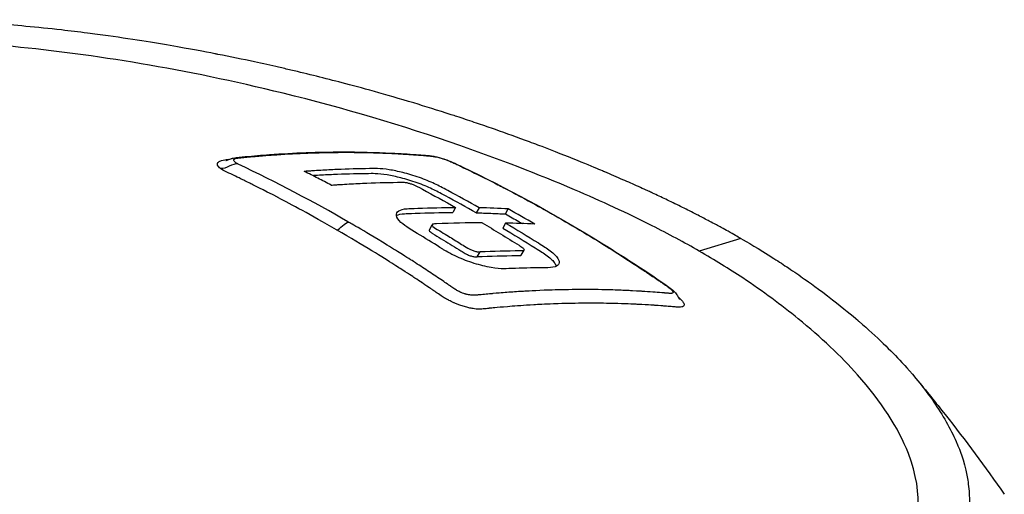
# Model space of a CAD drawing. Header units: millimetres. Extents: x 0 to 5219, y 0 to 2970.
# Tile 180 of 228: x 3471 to 3538, y 1584 to 1617. Entities that reach past the tile are written whole.
import ezdxf

# ---------------------------------------------------------------- set-up
doc = ezdxf.new("R2010")
doc.units = ezdxf.units.MM
doc.header["$LTSCALE"] = 0.2
doc.layers.add('01_Object Line', color=4, linetype='Continuous')

# ---------------------------------------------------------------- blocks, each defined once
blk = doc.blocks.new('A$C6bc54f51')
for p, q in [((251.724, 293.924), (251.524, 293.578)), ((253.338, 293.905), (253.138, 293.559)), ((255.137, 293.481), (255.337, 293.827)), ((249.919, 292.399), (250.119, 292.745)), ((255.15, 292.858), (254.95, 292.512)), ((271.284, 291.804), (268.439, 290.933)), ((253.207, 290.528), (253.407, 290.875)), ((256.216, 290.651), (256.416, 290.997)), ((266.606, 288.054), (266.606, 288.054))]:
    blk.add_line(p, q)
for centre, major_axis, ratio, start_param, end_param in [((202.164, 150.826), (78.363, 135.758), 0.57737, 0.284904, 0.305342), ((186.317, 172.231), (69.87, 121.112), 0.81656, 6.273437, 6.291763), ((203.951, 149.798), (78.396, 135.732), 0.577315, 0.285053, 0.305492)]:
    blk.add_ellipse(centre, major_axis=major_axis, ratio=ratio, start_param=start_param, end_param=end_param)
for points, knots in [([(271.284, 291.804), (271.081, 291.921), (270.796, 292.084), (270.422, 292.291), (270.278, 292.371), (270.121, 292.457), (269.951, 292.55), (269.843, 292.609), (269.729, 292.67), (269.61, 292.734), (269.459, 292.815), (269.299, 292.901), (269.129, 292.99), (268.89, 293.116), (268.633, 293.25), (268.356, 293.392), (268.288, 293.427), (268.22, 293.462), (268.152, 293.497), (267.821, 293.666), (267.488, 293.833), (267.154, 293.997), (266.816, 294.164), (266.477, 294.329), (266.136, 294.491), (265.837, 294.634), (265.537, 294.776), (265.236, 294.916), (265.191, 294.936), (265.145, 294.957), (265.1, 294.978), (264.997, 295.026), (264.894, 295.073), (264.791, 295.121), (264.616, 295.201), (264.441, 295.281), (264.264, 295.361), (263.912, 295.52), (263.556, 295.678), (263.198, 295.836), (262.79, 296.015), (262.378, 296.193), (261.962, 296.369), (261.903, 296.394), (261.592, 296.528), (261.022, 296.764), (260.5, 296.981), (259.762, 297.284), (258.791, 297.664), (258.718, 297.693), (258.645, 297.721), (258.57, 297.751), (258.261, 297.871), (257.956, 297.988), (257.656, 298.103), (257.266, 298.251), (256.884, 298.394), (256.509, 298.533), (255.695, 298.833), (254.917, 299.111), (254.18, 299.368), (253.775, 299.509), (253.381, 299.644), (253, 299.772), (252.589, 299.911), (252.192, 300.043), (251.811, 300.167), (251.677, 300.211), (251.545, 300.254), (251.415, 300.296), (250.508, 300.59), (249.65, 300.857), (248.845, 301.1), (246.888, 301.691), (245.243, 302.142), (243.936, 302.485), (242.769, 302.79), (241.597, 303.082), (240.421, 303.358), (240.14, 303.424), (239.859, 303.489), (239.577, 303.553), (239.044, 303.675), (238.491, 303.798), (237.916, 303.922), (237.12, 304.094), (236.283, 304.268), (235.408, 304.44), (235.337, 304.454), (235.265, 304.468), (235.194, 304.482), (234.541, 304.61), (233.518, 304.806), (232.129, 305.045), (230.798, 305.275), (229.13, 305.543), (227.145, 305.807), (226.925, 305.836), (226.7, 305.866), (226.471, 305.895), (225.858, 305.973), (225.261, 306.045), (224.681, 306.111), (223.832, 306.207), (223.019, 306.289), (222.242, 306.361), (221.49, 306.431), (220.771, 306.49), (220.086, 306.54), (219.153, 306.608), (218.301, 306.658), (217.528, 306.697), (216.655, 306.74), (215.882, 306.767), (215.204, 306.785), (214.786, 306.796), (214.405, 306.803), (214.059, 306.808), (214.019, 306.809), (213.98, 306.809), (213.941, 306.81), (213.808, 306.812), (213.678, 306.813), (213.549, 306.814), (213.394, 306.816), (213.241, 306.817), (213.092, 306.817), (212.778, 306.819), (212.476, 306.818), (212.185, 306.817), (211.871, 306.815), (211.57, 306.811), (211.283, 306.806), (211.088, 306.803), (210.9, 306.799), (210.717, 306.795), (210.647, 306.793), (210.577, 306.791), (210.508, 306.789), (210.373, 306.786), (210.242, 306.782), (210.114, 306.778), (209.993, 306.774), (209.876, 306.771), (209.762, 306.766), (209.644, 306.762), (209.53, 306.758), (209.419, 306.753), (209.3, 306.749), (209.184, 306.744), (209.071, 306.739), (209.013, 306.736), (208.956, 306.733), (208.899, 306.731), (208.892, 306.73), (208.885, 306.73), (208.878, 306.73), (208.828, 306.727), (208.778, 306.725), (208.727, 306.722), (208.614, 306.717), (208.499, 306.711), (208.384, 306.705), (208.271, 306.699), (208.158, 306.692), (208.043, 306.686), (207.82, 306.673), (207.594, 306.659), (207.366, 306.644), (206.931, 306.615), (206.486, 306.582), (206.032, 306.544), (205.712, 306.517), (205.388, 306.487), (205.059, 306.455), (204.76, 306.426), (204.458, 306.394), (204.153, 306.36), (204.151, 306.36), (204.025, 306.346), (203.777, 306.317), (203.507, 306.285), (203.091, 306.235), (202.543, 306.158), (202.354, 306.132), (202.15, 306.103), (201.93, 306.07), (201.827, 306.054), (201.726, 306.039), (201.627, 306.023), (201.588, 306.017), (201.549, 306.011), (201.511, 306.005), (201.3, 305.972), (201.101, 305.939), (200.914, 305.907), (200.493, 305.835), (200.131, 305.768), (199.823, 305.708), (199.798, 305.703), (199.773, 305.698), (199.746, 305.693), (199.302, 305.605), (198.657, 305.472), (197.846, 305.273), (197.74, 305.247), (197.636, 305.221), (197.532, 305.194), (196.989, 305.056), (196.476, 304.913), (195.991, 304.768), (195.822, 304.717), (195.65, 304.664), (195.476, 304.609), (194.771, 304.385), (194.033, 304.125), (193.285, 303.822), (193.232, 303.801), (193.179, 303.779), (193.126, 303.757), (192.832, 303.636), (192.546, 303.511), (192.267, 303.383), (191.987, 303.255), (191.716, 303.124), (191.452, 302.99), (191.276, 302.9), (191.103, 302.81), (190.934, 302.717), (190.916, 302.708), (190.565, 302.527), (189.96, 302.145), (189.796, 302.042), (189.615, 301.924), (189.419, 301.789), (189.124, 301.586), (188.872, 301.398), (188.657, 301.228), (188.444, 301.06), (188.267, 300.91), (188.119, 300.779), (188.105, 300.767), (188.092, 300.755), (188.078, 300.742), (187.893, 300.578), (187.716, 300.411), (187.548, 300.24), (187.44, 300.131), (187.335, 300.021), (187.234, 299.91), (187.077, 299.736), (186.927, 299.56), (186.786, 299.382), (186.565, 299.102), (186.365, 298.816), (186.185, 298.525)], [0, 0, 0, 0, 0.015059, 0.015059, 0.015059, 0.02083, 0.02083, 0.02083, 0.024502, 0.024502, 0.024502, 0.02915, 0.02915, 0.02915, 0.035714, 0.035714, 0.035714, 0.03808, 0.03808, 0.03808, 0.049577, 0.049577, 0.049577, 0.061203, 0.061203, 0.061203, 0.071429, 0.071429, 0.071429, 0.072941, 0.072941, 0.072941, 0.076375, 0.076375, 0.076375, 0.082197, 0.082197, 0.082197, 0.093844, 0.093844, 0.093844, 0.107143, 0.107143, 0.107143, 0.125154, 0.125154, 0.125154, 0.141628, 0.141628, 0.141628, 0.142857, 0.142857, 0.142857, 0.150854, 0.150854, 0.150854, 0.161237, 0.161237, 0.161237, 0.183787, 0.183787, 0.183787, 0.196194, 0.196194, 0.196194, 0.209594, 0.209594, 0.209594, 0.214286, 0.214286, 0.214286, 0.235121, 0.235121, 0.235121, 0.285714, 0.285714, 0.285714, 0.318661, 0.318661, 0.318661, 0.326531, 0.326531, 0.326531, 0.342858, 0.342858, 0.342858, 0.36551, 0.36551, 0.36551, 0.367347, 0.367347, 0.367347, 0.406881, 0.406881, 0.406881, 0.444765, 0.444765, 0.444765, 0.44898, 0.44898, 0.44898, 0.464755, 0.464755, 0.464755, 0.487841, 0.487841, 0.487841, 0.510204, 0.510204, 0.510204, 0.531268, 0.531268, 0.531268, 0.55507, 0.55507, 0.55507, 0.569739, 0.569739, 0.569739, 0.571429, 0.571429, 0.571429, 0.574695, 0.574695, 0.574695, 0.578627, 0.578627, 0.578627, 0.586875, 0.586875, 0.586875, 0.595801, 0.595801, 0.595801, 0.601849, 0.601849, 0.601849, 0.604183, 0.604183, 0.604183, 0.608765, 0.608765, 0.608765, 0.613067, 0.613067, 0.613067, 0.617482, 0.617482, 0.617482, 0.622229, 0.622229, 0.622229, 0.624689, 0.624689, 0.624689, 0.625, 0.625, 0.625, 0.626857, 0.626857, 0.626857, 0.631038, 0.631038, 0.631038, 0.635137, 0.635137, 0.635137, 0.643106, 0.643106, 0.643106, 0.65824, 0.65824, 0.65824, 0.668893, 0.668893, 0.668893, 0.678571, 0.678571, 0.678571, 0.689431, 0.689431, 0.689431, 0.701281, 0.701281, 0.701281, 0.705357, 0.705357, 0.705357, 0.708515, 0.708515, 0.708515, 0.709766, 0.709766, 0.709766, 0.71667, 0.71667, 0.71667, 0.732143, 0.732143, 0.732143, 0.733637, 0.733637, 0.733637, 0.758929, 0.758929, 0.758929, 0.763229, 0.763229, 0.763229, 0.785714, 0.785714, 0.785714, 0.794183, 0.794183, 0.794183, 0.828571, 0.828571, 0.828571, 0.831278, 0.831278, 0.831278, 0.846339, 0.846339, 0.846339, 0.861401, 0.861401, 0.861401, 0.871429, 0.871429, 0.871429, 0.896736, 0.896736, 0.896736, 0.903571, 0.903571, 0.903571, 0.919754, 0.919754, 0.919754, 0.935714, 0.935714, 0.935714, 0.936836, 0.936836, 0.936836, 0.951858, 0.951858, 0.951858, 0.961487, 0.961487, 0.961487, 0.97651, 0.97651, 0.97651, 1, 1, 1, 1]), ([(268.439, 290.933), (267.407, 291.527), (266.329, 292.105), (263.521, 293.522), (261.722, 294.353), (257.368, 296.217), (254.729, 297.236), (248.103, 299.539), (244.024, 300.748), (233.125, 303.435), (226.833, 304.444), (218.287, 305.264), (215.324, 305.421), (207.719, 305.472), (202.424, 305.121), (195.254, 303.339), (193.142, 302.559), (189.644, 300.678), (188.282, 299.584), (187.323, 298.356)], [-11.810839, -11.810839, -11.810839, -11.810839, -11.321097, -11.321097, -10.584313, -10.584313, -9.583134, -9.583134, -8.1452, -8.1452, -5.796116, -5.796116, -4.481204, -4.481204, -2.2786, -2.2786, -1.145056, -1.145056, -0.000001, -0.000001, -0.000001, -0.000001]), ([(235.967, 297.155), (235.967, 297.155), (235.973, 297.157), (235.992, 297.163), (236, 297.166), (236.01, 297.169), (236.011, 297.17), (236.012, 297.17), (236.013, 297.17), (236.032, 297.177), (236.054, 297.186), (236.099, 297.203), (236.124, 297.212), (236.198, 297.24), (236.25, 297.258), (236.323, 297.281), (236.347, 297.287), (236.382, 297.296), (236.393, 297.299), (236.411, 297.303), (236.416, 297.305), (236.434, 297.308), (236.443, 297.311), (236.717, 297.367), (237.011, 297.391), (237.852, 297.465), (238.404, 297.516), (240.637, 297.677), (242.29, 297.74), (245.077, 297.744), (246.217, 297.717), (247.907, 297.634), (248.469, 297.599), (249.233, 297.543), (249.441, 297.527), (249.83, 297.493), (250.005, 297.482), (250.322, 297.424), (250.414, 297.404), (250.607, 297.356), (250.708, 297.328), (250.91, 297.266), (251.012, 297.231), (251.309, 297.121), (251.492, 297.041), (251.839, 296.883), (252.007, 296.802), (252.177, 296.72)], [6.799974, 6.799974, 6.799974, 6.799974, 6.813804, 6.813804, 6.821666, 6.821666, 6.822157, 6.822157, 6.822658, 6.822658, 6.830653, 6.830653, 6.83859, 6.83859, 6.854639, 6.854639, 6.862501, 6.862501, 6.866424, 6.866424, 6.868386, 6.868386, 6.872419, 6.872419, 6.998168, 6.998168, 7.25475, 7.25475, 8.024707, 8.024707, 8.566525, 8.566525, 8.837231, 8.837231, 8.938743, 8.938743, 9.024572, 9.024572, 9.05621, 9.05621, 9.087886, 9.087886, 9.11968, 9.11968, 9.185914, 9.185914, 9.256092, 9.256092, 9.256092, 9.256092]), ([(236.799, 296.909), (236.793, 296.912), (236.787, 296.915), (236.78, 296.919), (236.732, 296.942), (236.659, 296.98), (236.597, 297.031), (236.535, 297.082), (236.512, 297.12), (236.503, 297.147), (236.501, 297.152), (236.499, 297.159), (236.498, 297.168), (236.498, 297.169), (236.498, 297.171), (236.498, 297.172), (236.497, 297.181), (236.498, 297.189), (236.5, 297.197), (236.503, 297.211), (236.511, 297.225), (236.523, 297.237), (236.524, 297.238), (236.526, 297.239), (236.527, 297.24), (236.531, 297.244), (236.535, 297.247), (236.541, 297.251), (236.551, 297.259), (236.565, 297.267), (236.584, 297.275), (236.616, 297.289), (236.647, 297.296), (236.667, 297.301), (236.685, 297.305), (236.703, 297.309), (236.72, 297.312), (236.726, 297.313), (236.733, 297.314), (236.74, 297.315), (236.754, 297.318), (236.769, 297.32), (236.783, 297.322), (236.808, 297.326), (236.851, 297.331), (236.915, 297.338), (236.933, 297.34), (236.956, 297.342), (236.984, 297.345), (237.022, 297.348), (237.045, 297.35), (237.054, 297.351), (237.095, 297.355), (237.14, 297.359), (237.192, 297.364), (237.331, 297.378), (237.468, 297.391), (237.602, 297.403), (237.609, 297.404), (237.655, 297.408), (237.737, 297.416), (237.818, 297.423), (237.934, 297.434), (238.086, 297.447), (238.269, 297.462), (238.432, 297.476), (238.576, 297.487), (238.909, 297.514), (239.241, 297.538), (239.572, 297.56), (239.625, 297.563), (239.678, 297.567), (239.731, 297.57), (240.44, 297.616), (241.145, 297.65), (241.849, 297.674), (242.073, 297.682), (242.297, 297.688), (242.52, 297.694)], [0, 0, 0, 0, 0.000653, 0.000653, 0.000653, 0.005102, 0.005102, 0.005102, 0.0102041, 0.0102041, 0.0102041, 0.011299, 0.011299, 0.011299, 0.0114796, 0.0114796, 0.0114796, 0.0127551, 0.0127551, 0.0127551, 0.0150826, 0.0150826, 0.0150826, 0.0153061, 0.0153061, 0.0153061, 0.0162303, 0.0162303, 0.0162303, 0.0178571, 0.0178571, 0.0178571, 0.0204082, 0.0204082, 0.0204082, 0.0218085, 0.0218085, 0.0218085, 0.0222805, 0.0222805, 0.0222805, 0.0233236, 0.0233236, 0.0233236, 0.0262391, 0.0262391, 0.0262391, 0.0276968, 0.0276968, 0.0276968, 0.0291545, 0.0291545, 0.0291545, 0.03207, 0.03207, 0.03207, 0.0408163, 0.0408163, 0.0408163, 0.0459881, 0.0459881, 0.0459881, 0.0510204, 0.0510204, 0.0510204, 0.0612245, 0.0612245, 0.0612245, 0.0816327, 0.0816327, 0.0816327, 0.0847392, 0.0847392, 0.0847392, 0.1263051, 0.1263051, 0.1263051, 0.139546, 0.139546, 0.139546, 0.139546]), ([(242.52, 297.694), (242.576, 297.695), (242.632, 297.696), (242.688, 297.698), (242.692, 297.698), (243.021, 297.707), (243.663, 297.712), (243.92, 297.714), (244.226, 297.715), (244.582, 297.713), (244.79, 297.712), (245.078, 297.709), (245.445, 297.702), (245.75, 297.697), (246.11, 297.688), (246.524, 297.673), (246.57, 297.672), (246.8, 297.664), (247.21, 297.645), (247.535, 297.63), (247.973, 297.608), (248.522, 297.572), (248.636, 297.564), (248.782, 297.554), (248.957, 297.542), (248.99, 297.54), (248.995, 297.539), (249.015, 297.538), (249.108, 297.531), (249.235, 297.522), (249.396, 297.509), (249.491, 297.502), (249.564, 297.496), (249.614, 297.492), (249.653, 297.488), (249.69, 297.485), (249.724, 297.482), (249.743, 297.481), (249.761, 297.479), (249.779, 297.477), (249.8, 297.476), (249.816, 297.474), (249.825, 297.473), (249.83, 297.473), (249.834, 297.473), (249.834, 297.473), (249.859, 297.47), (249.896, 297.467), (249.944, 297.462), (249.994, 297.458), (250.031, 297.454), (250.055, 297.452), (250.058, 297.451), (250.062, 297.451), (250.066, 297.451), (250.092, 297.448), (250.127, 297.444), (250.175, 297.436), (250.221, 297.429), (250.26, 297.422), (250.29, 297.417), (250.298, 297.415), (250.305, 297.414), (250.312, 297.413), (250.404, 297.395), (250.568, 297.362), (250.789, 297.295)], [0.139546, 0.139546, 0.139546, 0.139546, 0.1428571, 0.1428571, 0.1428571, 0.1683715, 0.1683715, 0.1683715, 0.1785714, 0.1785714, 0.1785714, 0.1980839, 0.1980839, 0.1980839, 0.2142857, 0.2142857, 0.2142857, 0.2342217, 0.2342217, 0.2342217, 0.25, 0.25, 0.25, 0.2588865, 0.2588865, 0.2588865, 0.2605112, 0.2605112, 0.2605112, 0.2678571, 0.2678571, 0.2678571, 0.2723214, 0.2723214, 0.2723214, 0.2745536, 0.2745536, 0.2745536, 0.2756696, 0.2756696, 0.2756696, 0.2763405, 0.2763405, 0.2763405, 0.2767857, 0.2767857, 0.2767857, 0.2790179, 0.2790179, 0.2790179, 0.28125, 0.28125, 0.28125, 0.2815369, 0.2815369, 0.2815369, 0.2834821, 0.2834821, 0.2834821, 0.2852134, 0.2852134, 0.2852134, 0.2857143, 0.2857143, 0.2857143, 0.2930312, 0.2930312, 0.2930312, 0.2930312]), ([(250.789, 297.295), (250.831, 297.283), (250.873, 297.27), (250.916, 297.256), (250.926, 297.252), (250.936, 297.249), (250.946, 297.246), (251.004, 297.226), (251.057, 297.207), (251.105, 297.189), (251.113, 297.186), (251.12, 297.184), (251.127, 297.181), (251.159, 297.169), (251.203, 297.152), (251.257, 297.13), (251.367, 297.085), (251.448, 297.048), (251.507, 297.022), (251.518, 297.017), (251.528, 297.012), (251.537, 297.008), (251.62, 296.97), (251.706, 296.929), (251.798, 296.885), (251.842, 296.864), (251.885, 296.843), (251.926, 296.823), (251.962, 296.805), (251.991, 296.792), (252.012, 296.782), (252.04, 296.768), (252.054, 296.761), (252.055, 296.761), (252.172, 296.705), (252.345, 296.623), (252.574, 296.512), (252.699, 296.452), (252.849, 296.379), (253.025, 296.293), (253.427, 296.095), (253.962, 295.83), (254.627, 295.488), (254.722, 295.439), (254.858, 295.369), (255.035, 295.277), (255.462, 295.055), (256.129, 294.706), (257.031, 294.212), (257.515, 293.946), (258.067, 293.638), (258.686, 293.284), (258.794, 293.222), (258.902, 293.159), (259.011, 293.097), (259.012, 293.096), (259.014, 293.095), (259.016, 293.094)], [0.2930312, 0.2930312, 0.2930312, 0.2930312, 0.2943499, 0.2943499, 0.2943499, 0.2946429, 0.2946429, 0.2946429, 0.2968441, 0.2968441, 0.2968441, 0.2971939, 0.2971939, 0.2971939, 0.2991071, 0.2991071, 0.2991071, 0.3028878, 0.3028878, 0.3028878, 0.3035714, 0.3035714, 0.3035714, 0.3080357, 0.3080357, 0.3080357, 0.3102679, 0.3102679, 0.3102679, 0.3112211, 0.3112211, 0.3112211, 0.3125, 0.3125, 0.3125, 0.3214286, 0.3214286, 0.3214286, 0.3322978, 0.3322978, 0.3322978, 0.3571429, 0.3571429, 0.3571429, 0.3723386, 0.3723386, 0.3723386, 0.4089075, 0.4089075, 0.4089075, 0.4285714, 0.4285714, 0.4285714, 0.4343362, 0.4343362, 0.4343362, 0.4344281, 0.4344281, 0.4344281, 0.4344281]), ([(235.59, 296.605), (235.506, 296.666), (235.427, 296.741), (235.392, 296.822), (235.384, 296.839), (235.379, 296.855), (235.376, 296.871), (235.365, 296.927), (235.383, 296.971), (235.409, 297.007), (235.43, 297.034), (235.456, 297.056), (235.484, 297.075), (235.486, 297.077), (235.489, 297.079), (235.491, 297.08), (235.521, 297.099), (235.56, 297.119), (235.614, 297.138), (235.626, 297.143), (235.671, 297.16), (235.777, 297.182), (235.853, 297.198), (235.924, 297.207), (235.982, 297.213), (236.009, 297.216), (236.043, 297.22), (236.086, 297.224), (236.137, 297.23), (236.169, 297.233), (236.184, 297.235)], [-1, -1, -1, -1, -0.9921875, -0.9921875, -0.9921875, -0.9905084, -0.9905084, -0.9905084, -0.984375, -0.984375, -0.984375, -0.98077798, -0.98077798, -0.98077798, -0.98046875, -0.98046875, -0.98046875, -0.9765625, -0.9765625, -0.9765625, -0.97265625, -0.97265625, -0.97265625, -0.96875, -0.96875, -0.96875, -0.96777344, -0.96777344, -0.96777344, -0.96686949, -0.96686949, -0.96686949, -0.96686949]), ([(243.555, 292.392), (241.763, 293.429), (240.426, 294.139), (239.564, 294.59), (239.557, 294.594), (239.549, 294.598), (239.541, 294.602), (238.422, 295.188), (237.842, 295.471), (237.813, 295.486), (237.718, 295.533), (237.63, 295.577), (237.549, 295.618), (237.41, 295.687), (237.29, 295.746), (237.19, 295.795), (236.946, 295.915), (236.756, 296.007), (236.617, 296.074), (236.588, 296.089), (236.56, 296.102), (236.535, 296.115), (236.454, 296.154), (236.388, 296.185), (236.341, 296.207), (236.296, 296.229), (236.2, 296.273), (236.065, 296.339), (235.876, 296.431), (235.709, 296.519), (235.59, 296.605)], [-1, -1, -1, -1, -0.504419, -0.504419, -0.504419, -0.5, -0.5, -0.5, -0.285714, -0.285714, -0.285714, -0.259389, -0.259389, -0.259389, -0.214286, -0.214286, -0.214286, -0.142857, -0.142857, -0.142857, -0.134181, -0.134181, -0.134181, -0.107143, -0.107143, -0.107143, -0.071429, -0.071429, -0.071429, 0, 0, 0, 0]), ([(244.366, 292.929), (244.355, 292.935), (244.344, 292.941), (244.333, 292.948), (241.975, 294.309), (239.465, 295.639), (236.799, 296.909)], [-0.99985, -0.99985, -0.99985, -0.99985, -0.9951815, -0.9951815, -0.9951815, 0, 0, 0, 0]), ([(253.338, 293.905), (252.624, 294.308), (251.907, 294.702), (250.813, 295.286), (250.579, 295.415), (249.964, 295.705), (249.612, 295.848), (248.84, 296.12), (248.455, 296.233), (247.781, 296.404), (247.463, 296.47), (246.865, 296.564), (246.592, 296.591), (246.23, 296.598), (246.067, 296.596), (245.069, 296.584), (244.329, 296.564), (243.213, 296.516), (242.84, 296.497), (242.278, 296.464), (242.09, 296.452), (241.809, 296.434), (241.715, 296.427), (241.574, 296.417), (241.526, 296.414), (241.432, 296.407), (241.385, 296.404), (241.338, 296.4)], [-2.334866, -2.334866, -2.334866, -2.334866, -1.936193, -1.936193, -1.729087, -1.729087, -1.509443, -1.509443, -1.274072, -1.274072, -1.048912, -1.048912, -0.819829, -0.819829, -0.696027, -0.696027, -0.3484, -0.3484, -0.174268, -0.174268, -0.087149, -0.087149, -0.043578, -0.043578, -0.02179, -0.02179, -0.000001, -0.000001, -0.000001, -0.000001]), ([(252.177, 296.72), (255.22, 295.261), (258.206, 293.638), (262.151, 291.236), (263.148, 290.606), (264.881, 289.472), (265.646, 288.983), (266.48, 288.371), (266.601, 288.278), (266.743, 288.132), (266.773, 288.1), (266.832, 288.027), (266.862, 287.985), (266.92, 287.898), (266.949, 287.85), (266.987, 287.783), (267, 287.762), (267.024, 287.721), (267.035, 287.701), (267.056, 287.668), (267.065, 287.654), (267.078, 287.633), (267.083, 287.626), (267.088, 287.619), (267.089, 287.618), (267.089, 287.618)], [0, 0, 0, 0, 1.256328, 1.256328, 1.684414, 1.684414, 2.005465, 2.005465, 2.065777, 2.065777, 2.081514, 2.081514, 2.0974, 2.0974, 2.113366, 2.113366, 2.121255, 2.121255, 2.129172, 2.129172, 2.137125, 2.137125, 2.145069, 2.145069, 2.151063, 2.151063, 2.151063, 2.151063]), ([(243.186, 295.461), (242.88, 295.621), (242.573, 295.779), (241.957, 296.092), (241.648, 296.247), (241.338, 296.4)], [0.000089, 0.000089, 0.000089, 0.000089, 0.1283387, 0.1283387, 0.2565897, 0.2565897, 0.2565897, 0.2565897]), ([(253.138, 293.559), (252.436, 293.955), (251.731, 294.343), (250.643, 294.924), (250.401, 295.057), (249.804, 295.341), (249.454, 295.485), (248.691, 295.757), (248.313, 295.87), (247.642, 296.043), (247.321, 296.112), (246.717, 296.212), (246.442, 296.24), (246.031, 296.253), (245.841, 296.249), (244.797, 296.236), (244.072, 296.216), (242.977, 296.168), (242.611, 296.149), (242.137, 296.121), (242.031, 296.115), (241.924, 296.108)], [-2.190732, -2.190732, -2.190732, -2.190732, -1.850424, -1.850424, -1.667729, -1.667729, -1.465649, -1.465649, -1.252747, -1.252747, -1.04424, -1.04424, -0.834349, -0.834349, -0.682592, -0.682592, -0.341662, -0.341662, -0.170896, -0.170896, -0.121425, -0.121425, -0.121425, -0.121425]), ([(243.186, 295.461), (243.237, 295.464), (243.288, 295.468), (243.39, 295.476), (243.442, 295.479), (243.595, 295.49), (243.697, 295.497), (244.003, 295.517), (244.207, 295.53), (244.817, 295.565), (245.223, 295.585), (246.436, 295.634), (247.24, 295.654), (248.107, 295.659), (248.137, 295.66), (248.237, 295.652), (248.298, 295.643), (248.433, 295.617), (248.506, 295.599), (248.656, 295.555), (248.731, 295.529), (248.99, 295.426), (249.123, 295.346), (250.205, 294.77), (250.966, 294.352), (251.724, 293.924)], [-1.566534, -1.566534, -1.566534, -1.566534, -1.537488, -1.537488, -1.508441, -1.508441, -1.45035, -1.45035, -1.334184, -1.334184, -1.101929, -1.101929, -0.637905, -0.637905, -0.598391, -0.598391, -0.552339, -0.552339, -0.503687, -0.503687, -0.45364, -0.45364, -0.320377, -0.320377, 0, 0, 0, 0]), ([(255.15, 292.858), (255.903, 292.413), (256.653, 291.957), (257.734, 291.281), (257.979, 291.135), (258.461, 290.767), (258.636, 290.592), (258.823, 290.293), (258.849, 290.169), (258.776, 289.978), (258.69, 289.909), (258.355, 289.792), (258.104, 289.793), (257.209, 289.787), (256.516, 289.772), (255.459, 289.733), (255.235, 289.718), (254.794, 289.716), (254.491, 289.745), (253.791, 289.866), (253.395, 289.964), (252.593, 290.217), (252.197, 290.368), (251.298, 290.776), (250.975, 290.981), (250.328, 291.388), (249.814, 291.706), (248.723, 292.368), (248.28, 292.609), (247.782, 293.086), (247.689, 293.241), (247.638, 293.505), (247.693, 293.618), (247.953, 293.779), (248.147, 293.827), (248.518, 293.853), (248.784, 293.863), (250, 293.908), (250.865, 293.924), (251.724, 293.924)], [0, 0, 0, 0, 0.320879, 0.320879, 0.465091, 0.465091, 0.61047, 0.61047, 0.741214, 0.741214, 0.858961, 0.858961, 1.03352, 1.03352, 1.617694, 1.617694, 1.920655, 1.920655, 2.361582, 2.361582, 2.851357, 2.851357, 3.338051, 3.338051, 4.028869, 4.028869, 6.65642, 6.65642, 9.591035, 9.591035, 11.360377, 11.360377, 13.298144, 13.298144, 15.132878, 15.132878, 16.008781, 16.008781, 18.211527, 18.211527, 18.211527, 18.211527]), ([(247.663, 293.375), (247.794, 293.444), (247.984, 293.486), (248.317, 293.505), (248.591, 293.517), (249.817, 293.562), (250.673, 293.578), (251.524, 293.578)], [1.82446429, 1.82446429, 1.82446429, 1.82446429, 1.82933829, 1.82933829, 1.83120041, 1.83120041, 1.83560262, 1.83560262, 1.83560262, 1.83560262]), ([(253.138, 293.559), (253.473, 293.551), (253.807, 293.54), (254.474, 293.514), (254.806, 293.499), (255.137, 293.481)], [0.000001, 0.000001, 0.000001, 0.000001, 0.1602111, 0.1602111, 0.3203741, 0.3203741, 0.3203741, 0.3203741]), ([(255.137, 293.481), (255.442, 293.309), (255.746, 293.136), (256.129, 292.914), (256.209, 292.868), (256.289, 292.821)], [0.0000758, 0.0000758, 0.0000758, 0.0000758, 0.1286739, 0.1286739, 0.162676, 0.162676, 0.162676, 0.162676]), ([(251.72, 288.287), (251.646, 288.334), (251.56, 288.394), (251.456, 288.467), (251.444, 288.474), (251.433, 288.482), (251.421, 288.491), (251.402, 288.504), (251.383, 288.517), (251.366, 288.529), (251.284, 288.586), (251.218, 288.63), (251.17, 288.663), (251.05, 288.745), (250.931, 288.825), (250.814, 288.904), (250.666, 289.005), (250.519, 289.104), (250.374, 289.201), (250.224, 289.301), (250.068, 289.405), (249.907, 289.512), (249.613, 289.706), (249.3, 289.91), (248.967, 290.125), (248.809, 290.227), (248.513, 290.417), (248.078, 290.691), (247.789, 290.873), (247.438, 291.093), (247.025, 291.347), (245.268, 292.426), (244.371, 292.926), (244.367, 292.928)], [0.8694294, 0.8694294, 0.8694294, 0.8694294, 0.8733039, 0.8733039, 0.8733039, 0.8737245, 0.8737245, 0.8737245, 0.8747406, 0.8747406, 0.8747406, 0.8794643, 0.8794643, 0.8794643, 0.8853665, 0.8853665, 0.8853665, 0.8928571, 0.8928571, 0.8928571, 0.9023572, 0.9023572, 0.9023572, 0.9196429, 0.9196429, 0.9196429, 0.9357416, 0.9357416, 0.9357416, 0.9464286, 0.9464286, 0.9464286, 1, 1, 1, 1]), ([(253.536, 292.877), (252.504, 292.878), (251.463, 292.854), (250.349, 292.805), (250.29, 292.803), (250.211, 292.797), (250.172, 292.787), (250.12, 292.756), (250.108, 292.735), (250.115, 292.681), (250.135, 292.65), (250.248, 292.538), (250.385, 292.467), (250.795, 292.22), (250.96, 292.121), (251.395, 291.855), (251.666, 291.689), (252.07, 291.438), (252.203, 291.355), (252.513, 291.16), (252.597, 291.101), (252.82, 291.001), (252.901, 290.97), (253.061, 290.921), (253.138, 290.902), (253.248, 290.883), (253.284, 290.879), (253.35, 290.874), (253.38, 290.873), (253.407, 290.875)], [0.000001, 0.000001, 0.000001, 0.000001, 0.489571, 0.489571, 0.520795, 0.520795, 0.575938, 0.575938, 0.63212, 0.63212, 0.689892, 0.689892, 0.822191, 0.822191, 0.910467, 0.910467, 1.056592, 1.056592, 1.128541, 1.128541, 1.224346, 1.224346, 1.274574, 1.274574, 1.322423, 1.322423, 1.348031, 1.348031, 1.372516, 1.372516, 1.372516, 1.372516]), ([(253.536, 292.877), (254.387, 292.375), (255.233, 291.858), (256.168, 291.27), (256.217, 291.24), (256.31, 291.177), (256.351, 291.142), (256.41, 291.076), (256.424, 291.046), (256.422, 290.999), (256.408, 290.982), (256.359, 290.957), (256.323, 290.95), (256.253, 290.948), (256.215, 290.948), (255.233, 290.941), (254.323, 290.917), (253.407, 290.875)], [-1.286139, -1.286139, -1.286139, -1.286139, -0.798514, -0.798514, -0.743971, -0.743971, -0.671251, -0.671251, -0.596258, -0.596258, -0.530286, -0.530286, -0.464712, -0.464712, -0.427696, -0.427696, 0, 0, 0, 0]), ([(259.016, 293.094), (259.671, 292.715), (260.324, 292.328), (260.974, 291.933), (261.544, 291.586), (262.112, 291.233), (262.678, 290.874), (262.761, 290.821), (262.842, 290.77), (262.921, 290.72), (263.915, 290.085), (264.486, 289.701), (264.646, 289.594), (264.714, 289.549), (264.782, 289.504), (264.849, 289.459), (265.108, 289.286), (265.366, 289.111), (265.623, 288.936), (265.628, 288.932), (265.689, 288.89), (265.805, 288.81), (265.882, 288.758), (265.986, 288.688), (266.112, 288.602), (266.119, 288.597), (266.126, 288.592), (266.133, 288.588), (266.156, 288.572), (266.179, 288.555), (266.203, 288.538), (266.231, 288.518), (266.256, 288.5), (266.278, 288.484), (266.293, 288.472), (266.307, 288.462), (266.32, 288.452), (266.327, 288.446), (266.41, 288.389), (266.508, 288.297), (266.536, 288.27), (266.559, 288.247), (266.577, 288.227), (266.583, 288.22), (266.592, 288.21), (266.602, 288.196), (266.605, 288.192), (266.608, 288.188), (266.611, 288.184), (266.614, 288.18), (266.617, 288.175), (266.619, 288.171), (266.626, 288.159), (266.63, 288.149), (266.634, 288.14)], [0.4344281, 0.4344281, 0.4344281, 0.4344281, 0.4693588, 0.4693588, 0.4693588, 0.5, 0.5, 0.5, 0.5026118, 0.5026118, 0.5026118, 0.5357143, 0.5357143, 0.5357143, 0.5394233, 0.5394233, 0.5394233, 0.5535714, 0.5535714, 0.5535714, 0.5589548, 0.5589548, 0.5589548, 0.5625, 0.5625, 0.5625, 0.5630254, 0.5630254, 0.5630254, 0.5647321, 0.5647321, 0.5647321, 0.5660423, 0.5660423, 0.5660423, 0.5669643, 0.5669643, 0.5669643, 0.5714286, 0.5714286, 0.5714286, 0.5731027, 0.5731027, 0.5731027, 0.5739397, 0.5739397, 0.5739397, 0.5743472, 0.5743472, 0.5743472, 0.5747768, 0.5747768, 0.5747768, 0.5757284, 0.5757284, 0.5757284, 0.5757284]), ([(251.245, 287.554), (251.179, 287.587), (251.127, 287.616), (251.086, 287.64), (251.033, 287.67), (250.999, 287.691), (250.981, 287.702), (250.915, 287.744), (250.833, 287.798), (250.735, 287.864), (250.585, 287.965), (250.475, 288.042), (250.398, 288.095), (250.282, 288.174), (250.184, 288.242), (250.105, 288.296), (250.076, 288.316), (250.019, 288.354), (249.932, 288.412), (249.669, 288.588), (249.501, 288.7), (249.428, 288.749), (249.414, 288.758), (249.404, 288.765), (249.397, 288.77), (249.245, 288.871), (249.09, 288.973), (248.934, 289.075), (248.765, 289.187), (248.425, 289.409), (247.913, 289.738), (247.809, 289.804), (247.667, 289.895), (247.487, 290.009), (246.778, 290.459), (245.477, 291.281), (243.555, 292.392)], [-0.129396, -0.129396, -0.129396, -0.129396, -0.1274723, -0.1274723, -0.1274723, -0.125, -0.125, -0.125, -0.1205357, -0.1205357, -0.1205357, -0.1160714, -0.1160714, -0.1160714, -0.1116071, -0.1116071, -0.1116071, -0.1071429, -0.1071429, -0.1071429, -0.0996265, -0.0996265, -0.0996265, -0.0982143, -0.0982143, -0.0982143, -0.0892857, -0.0892857, -0.0892857, -0.0714286, -0.0714286, -0.0714286, -0.0569264, -0.0569264, -0.0569264, 0, 0, 0, 0]), ([(249.919, 292.399), (249.91, 292.384), (249.909, 292.366), (249.925, 292.318), (249.949, 292.287), (250.038, 292.208), (250.099, 292.172), (250.541, 291.907), (250.942, 291.664), (251.543, 291.295), (251.743, 291.17), (252.04, 290.985), (252.138, 290.924), (252.345, 290.793), (252.419, 290.745), (252.62, 290.654), (252.701, 290.624), (252.861, 290.574), (252.938, 290.556), (253.048, 290.537), (253.084, 290.532), (253.15, 290.528), (253.18, 290.527), (253.207, 290.528)], [0.5332304, 0.5332304, 0.5332304, 0.5332304, 0.5445702, 0.5445702, 0.5604054, 0.5604054, 0.5816787, 0.5816787, 0.7944548, 0.7944548, 0.9012091, 0.9012091, 0.9531123, 0.9531123, 1.0120632, 1.0120632, 1.0483836, 1.0483836, 1.0830015, 1.0830015, 1.1015266, 1.1015266, 1.119238, 1.119238, 1.119238, 1.119238]), ([(254.95, 292.512), (255.7, 292.068), (256.447, 291.614), (257.527, 290.939), (257.772, 290.793), (258.255, 290.426), (258.431, 290.25), (258.578, 290.02), (258.608, 289.951), (258.621, 289.888)], [0, 0, 0, 0, 0.319563, 0.319563, 0.464522, 0.464522, 0.6114912, 0.6114912, 0.6795685, 0.6795685, 0.6795685, 0.6795685]), ([(232.712, 264.443), (232.629, 264.463), (231.909, 264.629), (230.561, 264.97), (229.624, 265.206), (228.383, 265.529), (226.85, 265.959), (226.516, 266.053), (226.185, 266.148), (225.857, 266.242), (224.242, 266.708), (222.702, 267.183), (221.238, 267.661), (221.201, 267.673), (221.163, 267.685), (221.126, 267.697), (219.644, 268.182), (218.18, 268.688), (216.742, 269.212), (216.349, 269.355), (215.959, 269.5), (215.571, 269.645), (215.559, 269.65), (214.64, 269.983), (212.883, 270.688), (212.726, 270.75), (212.565, 270.815), (212.401, 270.882), (211.754, 271.144), (211.044, 271.438), (210.279, 271.766), (209.395, 272.144), (208.723, 272.443), (208.25, 272.657), (207.754, 272.88), (207.475, 273.01), (207.405, 273.042), (207.018, 273.22), (206.635, 273.399), (206.255, 273.579), (205.708, 273.839), (205.168, 274.1), (204.636, 274.365), (204.56, 274.402), (204.455, 274.455), (204.321, 274.522), (203.934, 274.717), (203.303, 275.036), (202.461, 275.488), (202.312, 275.568), (202.157, 275.652), (201.995, 275.74), (201.851, 275.818), (201.707, 275.898), (201.561, 275.979), (201.273, 276.139), (200.98, 276.304), (200.685, 276.475), (200.403, 276.637), (200.119, 276.804), (199.833, 276.975), (199.728, 277.038), (199.623, 277.101), (199.518, 277.165), (199.335, 277.275), (199.165, 277.38), (199.005, 277.479), (198.23, 277.961), (197.716, 278.302), (197.422, 278.498), (197.346, 278.549), (197.285, 278.59), (197.239, 278.622), (196.791, 278.923), (196.355, 279.226), (195.93, 279.529), (195.667, 279.718), (195.408, 279.906), (195.153, 280.095), (195.127, 280.115), (194.912, 280.272), (194.525, 280.567), (194.209, 280.809), (193.777, 281.143), (193.253, 281.571), (192.913, 281.849), (192.48, 282.21), (191.976, 282.655), (191.834, 282.78), (191.687, 282.911), (191.536, 283.049), (191.383, 283.188), (191.146, 283.406), (190.837, 283.701), (190.546, 283.98), (190.192, 284.328), (189.793, 284.746), (189.252, 285.313), (188.628, 286.008), (187.997, 286.824), (187.521, 287.44), (187.041, 288.125), (186.603, 288.872), (186.236, 289.498), (185.899, 290.168), (185.624, 290.874), (185.511, 291.165), (185.409, 291.462), (185.32, 291.764)], [0, 0, 0, 0, 0.049153, 0.049153, 0.049153, 0.083333, 0.083333, 0.083333, 0.097112, 0.097112, 0.097112, 0.164941, 0.164941, 0.164941, 0.166667, 0.166667, 0.166667, 0.23215, 0.23215, 0.23215, 0.25, 0.25, 0.25, 0.291667, 0.291667, 0.291667, 0.300119, 0.300119, 0.300119, 0.333333, 0.333333, 0.333333, 0.356595, 0.356595, 0.356595, 0.380952, 0.380952, 0.380952, 0.400465, 0.400465, 0.400465, 0.428571, 0.428571, 0.428571, 0.43936, 0.43936, 0.43936, 0.470659, 0.470659, 0.470659, 0.47619, 0.47619, 0.47619, 0.48476, 0.48476, 0.48476, 0.501735, 0.501735, 0.501735, 0.517903, 0.517903, 0.517903, 0.52381, 0.52381, 0.52381, 0.530496, 0.530496, 0.530496, 0.562996, 0.562996, 0.562996, 0.571429, 0.571429, 0.571429, 0.600812, 0.600812, 0.600812, 0.619048, 0.619048, 0.619048, 0.645252, 0.645252, 0.645252, 0.666667, 0.666667, 0.666667, 0.703844, 0.703844, 0.703844, 0.714286, 0.714286, 0.714286, 0.767745, 0.767745, 0.767745, 0.81824, 0.81824, 0.81824, 0.886861, 0.886861, 0.886861, 0.938687, 0.938687, 0.938687, 0.982109, 0.982109, 0.982109, 1, 1, 1, 1]), ([(271.284, 291.804), (271.696, 291.567), (272.485, 291.111), (273.565, 290.422), (273.912, 290.201), (274.242, 289.984), (274.558, 289.773), (274.949, 289.512), (275.317, 289.259), (275.663, 289.014), (275.938, 288.821), (276.611, 288.348), (277.586, 287.589), (278.335, 287.006), (278.907, 286.528), (279.34, 286.157), (279.362, 286.139), (279.383, 286.121), (279.404, 286.102), (280.645, 285.035), (281.595, 284.095), (282.339, 283.29), (282.354, 283.274), (282.821, 282.798), (283.566, 281.868), (283.569, 281.864), (283.572, 281.86), (283.575, 281.856), (284.235, 281.032), (284.541, 280.558), (284.63, 280.426), (285.255, 279.503), (285.758, 278.588), (286.136, 277.69), (286.144, 277.669), (286.153, 277.649), (286.161, 277.629), (286.193, 277.552), (286.476, 276.957), (286.727, 275.888), (286.793, 275.605), (286.854, 275.29), (286.899, 274.944), (286.96, 274.473), (286.975, 274.07), (286.97, 273.732), (286.959, 272.972), (286.861, 272.534), (286.833, 272.385), (286.708, 271.731), (286.524, 271.22), (286.361, 270.835), (286.185, 270.421), (286.034, 270.152), (285.957, 270.017), (285.584, 269.362), (285.19, 268.866), (284.871, 268.503), (284.614, 268.21), (284.404, 268.003), (284.272, 267.874), (284.062, 267.67), (283.708, 267.335), (283.132, 266.895), (282.816, 266.654), (282.527, 266.454), (282.277, 266.29), (282.096, 266.171), (281.935, 266.071), (281.799, 265.988), (281.49, 265.8), (281.006, 265.515), (280.285, 265.159), (279.365, 264.705), (278.759, 264.472), (278.595, 264.407), (278.567, 264.396), (278.539, 264.384), (278.511, 264.373), (277.34, 263.91), (276.06, 263.497), (274.679, 263.139), (274.432, 263.075), (274.136, 263.001), (273.788, 262.919), (273.412, 262.831), (272.975, 262.734), (272.47, 262.631), (271.182, 262.37), (270.366, 262.252), (270.125, 262.215), (269.496, 262.118), (268.853, 262.031), (268.197, 261.953), (267.174, 261.831), (266.12, 261.731), (265.036, 261.654), (263.856, 261.569), (262.781, 261.521), (261.833, 261.493), (260.912, 261.465), (260.111, 261.456), (259.444, 261.454), (257.795, 261.45), (256.264, 261.492), (254.879, 261.555), (254.38, 261.578), (253.9, 261.604), (253.44, 261.631)], [-1, -1, -1, -1, -0.96875, -0.96875, -0.96875, -0.9547937, -0.9547937, -0.9547937, -0.9375, -0.9375, -0.9375, -0.90625, -0.90625, -0.90625, -0.875, -0.875, -0.875, -0.8739463, -0.8739463, -0.8739463, -0.8125, -0.8125, -0.8125, -0.7813822, -0.7813822, -0.7813822, -0.78125, -0.78125, -0.78125, -0.75, -0.75, -0.75, -0.6888795, -0.6888795, -0.6888795, -0.6875, -0.6875, -0.6875, -0.6380723, -0.6380723, -0.6380723, -0.625, -0.625, -0.625, -0.6057577, -0.6057577, -0.6057577, -0.5625, -0.5625, -0.5625, -0.5324119, -0.5324119, -0.5324119, -0.5, -0.5, -0.5, -0.4654336, -0.4654336, -0.4654336, -0.4375, -0.4375, -0.4375, -0.40625, -0.40625, -0.40625, -0.3881699, -0.3881699, -0.3881699, -0.375, -0.375, -0.375, -0.34375, -0.34375, -0.34375, -0.3125, -0.3125, -0.3125, -0.3110249, -0.3110249, -0.3110249, -0.25, -0.25, -0.25, -0.2349777, -0.2349777, -0.2349777, -0.21875, -0.21875, -0.21875, -0.1875, -0.1875, -0.1875, -0.1630802, -0.1630802, -0.1630802, -0.125, -0.125, -0.125, -0.0933033, -0.0933033, -0.0933033, -0.0625, -0.0625, -0.0625, -0.0165509, -0.0165509, -0.0165509, 0, 0, 0, 0]), ([(249.936, 262.255), (251.806, 262.124), (253.657, 262.025), (257.286, 261.951), (259.03, 261.972), (264.048, 262.191), (267.142, 262.545), (271.712, 263.481), (273.373, 263.943), (277.966, 265.629), (280.851, 267.33), (283.55, 271.746), (283.901, 274.161), (282.109, 278.79), (280.932, 280.605), (278.16, 283.72), (276.795, 285.011), (274.075, 287.228), (272.798, 288.171), (270.482, 289.712), (269.492, 290.327), (268.439, 290.933)], [-13.245772, -13.245772, -13.245772, -13.245772, -12.251128, -12.251128, -11.274972, -11.274972, -9.337784, -9.337784, -8.051587, -8.051587, -5.366006, -5.366006, -3.267179, -3.267179, -1.993957, -1.993957, -1.102626, -1.102626, -0.445934, -0.445934, 0, 0, 0, 0]), ([(256.216, 290.651), (256.208, 290.638), (256.194, 290.627), (256.146, 290.608), (256.108, 290.602), (256.053, 290.602), (255.995, 290.602), (255.019, 290.594), (254.116, 290.57), (253.207, 290.528)], [-0.8660536, -0.8660536, -0.8660536, -0.8660536, -0.6960565, -0.6960565, -0.4619679, -0.4619679, -0.424393, -0.424393, 0, 0, 0, 0]), ([(263.188, 288.238), (262.952, 288.248), (262.508, 288.265), (261.851, 288.279), (261.816, 288.28), (261.782, 288.28), (261.748, 288.281), (261.098, 288.293), (260.505, 288.295), (259.966, 288.291), (259.265, 288.285), (258.656, 288.27), (258.152, 288.253), (257.176, 288.219), (256.581, 288.182), (256.375, 288.17), (256.262, 288.163), (256.148, 288.156), (256.034, 288.149), (255.684, 288.126), (255.332, 288.101), (254.98, 288.074), (254.84, 288.063), (254.607, 288.044), (254.281, 288.015), (254.202, 288.008), (254.123, 288.001), (254.042, 287.993), (253.891, 287.98), (253.737, 287.965), (253.578, 287.95), (253.509, 287.943), (253.45, 287.938), (253.401, 287.933), (253.387, 287.932), (253.374, 287.93), (253.361, 287.929), (253.288, 287.922), (253.241, 287.918), (253.221, 287.917), (253.149, 287.911), (253.085, 287.908), (253.031, 287.907), (253.026, 287.907), (253.021, 287.907), (253.017, 287.907), (252.964, 287.907), (252.901, 287.907), (252.825, 287.912), (252.825, 287.912), (252.805, 287.913), (252.762, 287.917), (252.726, 287.92), (252.673, 287.925), (252.602, 287.937), (252.531, 287.949), (252.457, 287.966), (252.383, 287.986), (252.379, 287.987), (252.375, 287.988), (252.372, 287.989), (252.367, 287.99), (252.363, 287.992), (252.358, 287.993), (252.34, 287.998), (252.252, 288.021), (252.107, 288.082), (252.084, 288.092), (252.057, 288.104), (252.025, 288.118), (251.981, 288.138), (251.93, 288.163), (251.874, 288.195), (251.858, 288.204), (251.838, 288.215), (251.816, 288.228), (251.788, 288.244), (251.756, 288.264), (251.72, 288.287)], [0.6517857, 0.6517857, 0.6517857, 0.6517857, 0.6785714, 0.6785714, 0.6785714, 0.6797281, 0.6797281, 0.6797281, 0.7017453, 0.7017453, 0.7017453, 0.7303747, 0.7303747, 0.7303747, 0.7857143, 0.7857143, 0.7857143, 0.7922841, 0.7922841, 0.7922841, 0.8125, 0.8125, 0.8125, 0.8258929, 0.8258929, 0.8258929, 0.8305652, 0.8305652, 0.8305652, 0.8392857, 0.8392857, 0.8392857, 0.8426339, 0.8426339, 0.8426339, 0.8431179, 0.8431179, 0.8431179, 0.8459821, 0.8459821, 0.8459821, 0.8493304, 0.8493304, 0.8493304, 0.8496066, 0.8496066, 0.8496066, 0.8526786, 0.8526786, 0.8526786, 0.8544889, 0.8544889, 0.8544889, 0.8560268, 0.8560268, 0.8560268, 0.8590434, 0.8590434, 0.8590434, 0.8591891, 0.8591891, 0.8591891, 0.859375, 0.859375, 0.859375, 0.8627232, 0.8627232, 0.8627232, 0.8641237, 0.8641237, 0.8641237, 0.8660714, 0.8660714, 0.8660714, 0.8675382, 0.8675382, 0.8675382, 0.8694294, 0.8694294, 0.8694294, 0.8694294]), ([(266.634, 288.14), (266.636, 288.134), (266.638, 288.128), (266.639, 288.123), (266.641, 288.118), (266.642, 288.112), (266.643, 288.105), (266.644, 288.1), (266.644, 288.097), (266.644, 288.096), (266.64, 288.08), (266.627, 288.065), (266.606, 288.054), (266.588, 288.045), (266.568, 288.039), (266.548, 288.034), (266.543, 288.033), (266.538, 288.032), (266.533, 288.031), (266.525, 288.03), (266.517, 288.029), (266.509, 288.029), (266.484, 288.029), (266.442, 288.027), (266.372, 288.031), (266.354, 288.032), (266.32, 288.035), (266.267, 288.039), (266.251, 288.04), (266.235, 288.042), (266.221, 288.043), (266.198, 288.045), (266.178, 288.047), (266.162, 288.048), (266.161, 288.048), (266.15, 288.049), (266.127, 288.051), (266.114, 288.052), (266.096, 288.054), (266.074, 288.056), (266.06, 288.057), (266.039, 288.059), (266.01, 288.061), (266, 288.062), (265.95, 288.066), (265.86, 288.073), (265.662, 288.089), (265.462, 288.105), (265.262, 288.119), (265.014, 288.137), (264.764, 288.154), (264.514, 288.17), (264.514, 288.17), (264.294, 288.185), (263.852, 288.207), (263.789, 288.211), (263.676, 288.216), (263.513, 288.224), (263.421, 288.228), (263.312, 288.233), (263.188, 288.238)], [0.57572844, 0.57572844, 0.57572844, 0.57572844, 0.57645089, 0.57645089, 0.57645089, 0.57728795, 0.57728795, 0.57728795, 0.578125, 0.578125, 0.578125, 0.58147321, 0.58147321, 0.58147321, 0.58314732, 0.58314732, 0.58314732, 0.58383587, 0.58383587, 0.58383587, 0.58482143, 0.58482143, 0.58482143, 0.58816964, 0.58816964, 0.58816964, 0.58984375, 0.58984375, 0.58984375, 0.59048811, 0.59048811, 0.59048811, 0.59151786, 0.59151786, 0.59151786, 0.59255714, 0.59255714, 0.59255714, 0.59319196, 0.59319196, 0.59319196, 0.59486607, 0.59486607, 0.59486607, 0.59821429, 0.59821429, 0.59821429, 0.61014843, 0.61014843, 0.61014843, 0.625, 0.625, 0.625, 0.63839286, 0.63839286, 0.63839286, 0.64694198, 0.64694198, 0.64694198, 0.65178571, 0.65178571, 0.65178571, 0.65178571]), ([(264.056, 287.282), (263.69, 287.299), (263.102, 287.325), (262.284, 287.341), (261.744, 287.351), (261.103, 287.357), (260.364, 287.35), (259.806, 287.345), (259.192, 287.332), (258.519, 287.308), (258.493, 287.307), (258.467, 287.306), (258.442, 287.305), (257.827, 287.282), (257.375, 287.258), (257.09, 287.242), (256.729, 287.221), (256.431, 287.202), (256.198, 287.186), (255.858, 287.163), (255.658, 287.146), (255.595, 287.142), (254.71, 287.073), (254.232, 287.028), (254.174, 287.021), (254.14, 287.017), (254.109, 287.014), (254.083, 287.011), (254.04, 287.006), (254.01, 287.002), (253.991, 287), (253.964, 286.997), (253.872, 286.986), (253.711, 286.969), (253.633, 286.961), (253.568, 286.956), (253.519, 286.953), (253.418, 286.947), (253.351, 286.948), (253.325, 286.948), (253.294, 286.948), (253.234, 286.949), (253.136, 286.957), (253.054, 286.964), (252.984, 286.974), (252.929, 286.982), (252.828, 286.998), (252.729, 287.017), (252.636, 287.039), (252.54, 287.06), (252.438, 287.086), (252.33, 287.118), (252.274, 287.134), (252.223, 287.15), (252.175, 287.165), (252.171, 287.166), (252.167, 287.168), (252.163, 287.169), (252.112, 287.185), (252.064, 287.202), (252.019, 287.218), (251.926, 287.251), (251.847, 287.282), (251.782, 287.309), (251.698, 287.343), (251.636, 287.37), (251.594, 287.388), (251.539, 287.412), (251.48, 287.439), (251.419, 287.468), (251.365, 287.493), (251.309, 287.521), (251.252, 287.55), (251.249, 287.551), (251.247, 287.552), (251.245, 287.554)], [-0.35, -0.35, -0.35, -0.35, -0.3036755, -0.3036755, -0.3036755, -0.273124, -0.273124, -0.273124, -0.25, -0.25, -0.25, -0.248947, -0.248947, -0.248947, -0.2232143, -0.2232143, -0.2232143, -0.2123203, -0.2123203, -0.2123203, -0.1964286, -0.1964286, -0.1964286, -0.1696429, -0.1696429, -0.1696429, -0.1683773, -0.1683773, -0.1683773, -0.1662946, -0.1662946, -0.1662946, -0.1629464, -0.1629464, -0.1629464, -0.1595982, -0.1595982, -0.1595982, -0.15625, -0.15625, -0.15625, -0.1533801, -0.1533801, -0.1533801, -0.1505102, -0.1505102, -0.1505102, -0.1466837, -0.1466837, -0.1466837, -0.1428571, -0.1428571, -0.1428571, -0.1409439, -0.1409439, -0.1409439, -0.1408082, -0.1408082, -0.1408082, -0.1390306, -0.1390306, -0.1390306, -0.1367836, -0.1367836, -0.1367836, -0.1339286, -0.1339286, -0.1339286, -0.1315425, -0.1315425, -0.1315425, -0.1294643, -0.1294643, -0.1294643, -0.129396, -0.129396, -0.129396, -0.129396]), ([(267.399, 287.282), (267.399, 287.282), (267.399, 287.281), (267.4, 287.281), (267.413, 287.208), (267.382, 287.157), (267.32, 287.125), (267.313, 287.122), (267.307, 287.119), (267.299, 287.116), (267.26, 287.1), (267.21, 287.088), (267.151, 287.083), (267.104, 287.079), (267.067, 287.079), (267.049, 287.08), (267.03, 287.08), (267.01, 287.081), (266.989, 287.082), (266.965, 287.083), (266.939, 287.085), (266.911, 287.087), (266.835, 287.093), (266.731, 287.101), (266.597, 287.112), (266.458, 287.123), (266.361, 287.131), (266.305, 287.136), (266.24, 287.141), (266.162, 287.147), (266.07, 287.154), (265.988, 287.161), (265.895, 287.168), (265.791, 287.176), (265.526, 287.197), (265.392, 287.206), (265.391, 287.206), (265.344, 287.21), (265.203, 287.219), (264.967, 287.234), (264.613, 287.255), (264.351, 287.268), (264.184, 287.276), (264.132, 287.279), (264.09, 287.281), (264.056, 287.282)], [-0.42508191, -0.42508191, -0.42508191, -0.42508191, -0.425, -0.425, -0.425, -0.41652249, -0.41652249, -0.41652249, -0.415625, -0.415625, -0.415625, -0.4109375, -0.4109375, -0.4109375, -0.40859375, -0.40859375, -0.40859375, -0.40748306, -0.40748306, -0.40748306, -0.40625, -0.40625, -0.40625, -0.4015625, -0.4015625, -0.4015625, -0.396875, -0.396875, -0.396875, -0.3919545, -0.3919545, -0.3919545, -0.3875, -0.3875, -0.3875, -0.378125, -0.378125, -0.378125, -0.36875, -0.36875, -0.36875, -0.35441881, -0.35441881, -0.35441881, -0.35, -0.35, -0.35, -0.35]), ([(266.995, 287.771), (267.002, 287.765), (267.009, 287.759), (267.016, 287.753), (267.036, 287.737), (267.074, 287.706), (267.122, 287.663), (267.144, 287.642), (267.177, 287.612), (267.213, 287.574), (267.331, 287.451), (267.38, 287.362), (267.396, 287.297), (267.397, 287.292), (267.398, 287.287), (267.399, 287.282)], [-0.43959712, -0.43959712, -0.43959712, -0.43959712, -0.4390625, -0.4390625, -0.4390625, -0.43671875, -0.43671875, -0.43671875, -0.434375, -0.434375, -0.434375, -0.42576337, -0.42576337, -0.42576337, -0.42508191, -0.42508191, -0.42508191, -0.42508191]), ([(283.317, 282.174), (284.005, 281.347), (284.656, 280.542), (286.699, 277.945), (288.055, 276.115), (289.368, 274.236)], [0.010307, 0.010307, 0.010307, 0.010307, 0.34927, 0.34927, 1.060846, 1.060846, 1.060846, 1.060846])]:
    blk.add_open_spline(points, degree=3, knots=knots)
for points in [[(236.799, 296.909), (236.402, 296.982), (235.988, 296.535), (235.59, 296.605)], [(243.555, 292.392), (243.807, 292.423), (244.116, 292.9), (244.367, 292.928)]]:
    blk.add_open_spline(points, degree=3)

msp = doc.modelspace()

# ---------------------------------------------------------------- block references
at = {"layer": '01_Object Line'}
msp.add_blockref('A$C6bc54f51', (3248.729, 1309.722), dxfattribs=at)

doc.saveas('drawing.dxf')
